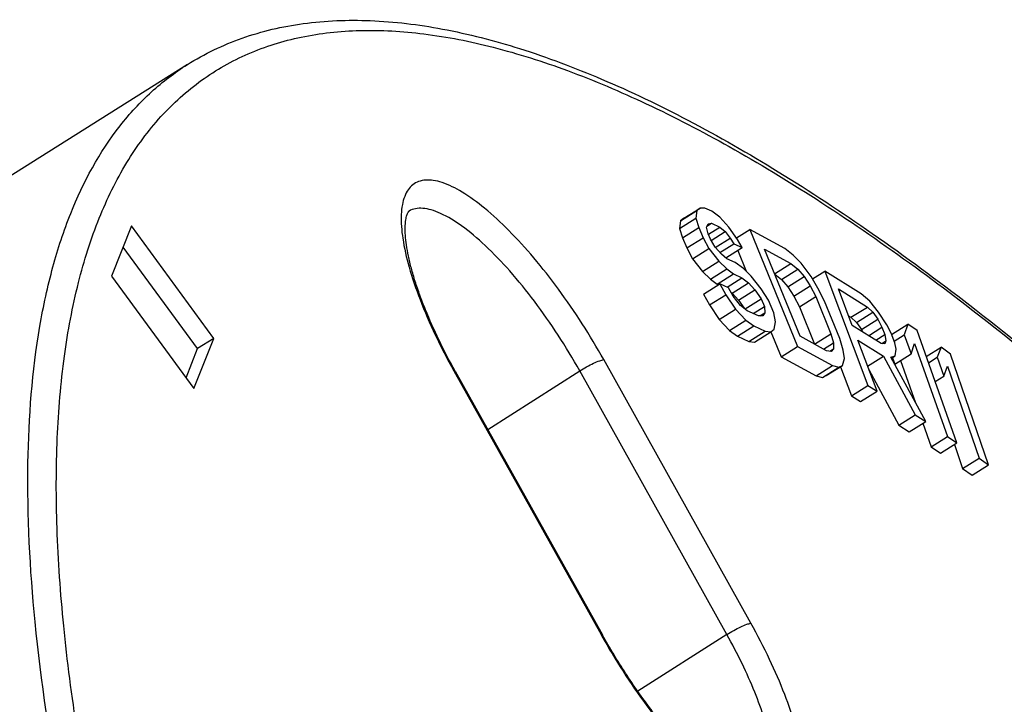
# Model space of a CAD drawing. Header units: millimetres. Extents: x 17 to 597, y 16 to 406.
# Tile 6 of 44: x 35 to 57, y 139 to 154. Entities that reach past the tile are written whole.
import ezdxf

# ---------------------------------------------------------------- set-up
doc = ezdxf.new("R2010")
doc.units = ezdxf.units.MM
doc.header["$LTSCALE"] = 32.67
doc.layers.add('CURVES', color=7, linetype='CONTINUOUS')

msp = doc.modelspace()

# ---------------------------------------------------------------- linework, layer by layer
at = {"layer": 'CURVES', "color": 7, "linetype": 'Continuous'}
for p, q in [((38.594613, 152.964979), (32.444782, 149.099817)), ((49.489425, 149.514987), (49.85118, 149.74235)), ((49.564213, 149.56976), (49.925968, 149.797123)), ((49.85118, 149.74235), (49.825141, 149.575645)), ((49.925968, 149.797123), (49.85118, 149.74235)), ((50.02513, 149.79593), (49.925968, 149.797123)), ((50.179551, 149.724481), (50.02513, 149.79593)), ((50.358346, 149.597066), (50.179551, 149.724481)), ((49.463387, 149.348282), (49.825141, 149.575645)), ((49.489425, 149.514987), (49.463387, 149.348282)), ((49.564213, 149.56976), (49.489425, 149.514987)), ((49.825141, 149.575645), (49.891755, 149.36607)), ((50.059196, 149.377974), (50.103099, 149.447037)), ((50.071533, 149.397382), (50.171377, 149.460133)), ((50.103099, 149.447037), (50.171377, 149.460133)), ((50.171377, 149.460133), (50.356682, 149.374395)), ((50.555007, 149.372009), (50.358346, 149.597066)), ((37.362211, 149.401536), (36.920757, 148.293278)), ((39.182969, 146.919344), (37.362211, 149.401536)), ((49.463387, 149.348282), (49.530001, 149.138707)), ((49.530001, 149.138707), (49.891755, 149.36607)), ((49.891755, 149.36607), (49.989254, 149.142205)), ((50.101435, 149.224365), (50.059196, 149.377974)), ((50.150184, 149.112433), (50.101435, 149.224365)), ((50.106117, 149.216915), (50.356682, 149.374395)), ((50.1683, 149.08361), (50.473709, 149.275559)), ((50.356682, 149.374395), (50.473709, 149.275559)), ((50.473709, 149.275559), (50.584227, 149.135048)), ((50.745157, 149.105275), (50.555007, 149.372009)), ((50.724632, 149.137934), (51.019332, 149.323152)), ((51.019332, 149.323152), (52.071429, 146.740001)), ((51.794434, 148.899822), (51.019332, 149.323152)), ((49.530001, 149.138707), (49.627499, 148.914843)), ((49.627499, 148.914843), (49.989254, 149.142205)), ((49.989254, 149.142205), (50.117636, 148.904051)), ((50.254192, 148.930245), (50.150184, 149.112433)), ((50.255374, 148.928364), (50.584227, 149.135048)), ((50.358004, 148.816595), (50.66386, 149.008826)), ((50.584227, 149.135048), (50.66386, 149.008826)), ((50.66386, 149.008826), (50.849165, 148.923087)), ((50.849165, 148.923087), (50.745157, 149.105275)), ((38.821214, 146.691982), (37.176207, 148.934577)), ((49.627499, 148.914843), (49.755881, 148.676689)), ((49.755881, 148.676689), (50.117636, 148.904051)), ((50.117636, 148.904051), (50.338671, 148.623028)), ((50.395594, 148.775443), (50.254192, 148.930245)), ((50.512621, 148.676608), (50.395594, 148.775443)), ((50.48741, 148.695725), (50.849165, 148.923087)), ((50.752629, 148.862414), (50.940695, 148.400667)), ((52.130894, 146.963932), (51.347418, 148.887556)), ((51.347418, 148.887556), (51.928744, 148.570058)), ((51.978299, 148.756667), (51.794434, 148.899822)), ((49.755881, 148.676689), (49.976916, 148.395665)), ((49.976916, 148.395665), (50.338671, 148.623028)), ((50.338671, 148.623028), (50.510957, 148.453937)), ((50.697926, 148.590869), (50.512621, 148.676608)), ((50.876721, 148.463454), (50.697926, 148.590869)), ((51.56699, 148.342695), (51.928744, 148.570058)), ((51.928744, 148.570058), (52.080313, 148.444542)), ((52.152253, 148.576191), (51.978299, 148.756667)), ((52.370976, 148.285793), (52.152253, 148.576191)), ((49.976916, 148.395665), (50.149202, 148.226574)), ((50.149202, 148.226574), (50.510957, 148.453937)), ((50.297113, 148.113449), (50.658868, 148.340811)), ((50.510957, 148.453937), (50.658868, 148.340811)), ((50.658868, 148.340811), (50.844173, 148.255073)), ((51.049007, 148.294363), (50.876721, 148.463454)), ((51.570529, 148.339764), (51.718558, 148.217179)), ((51.718558, 148.217179), (52.080313, 148.444542)), ((52.080313, 148.444542), (52.221971, 148.281704)), ((52.403866, 148.233462), (52.674471, 148.403536)), ((52.674471, 148.403536), (53.627994, 145.878119)), ((53.480826, 147.9006), (52.674471, 148.403536)), ((36.920757, 148.293278), (38.741515, 145.811086)), ((49.997963, 147.894356), (50.359718, 148.121719)), ((50.149202, 148.226574), (50.297113, 148.113449)), ((50.359718, 148.121719), (50.4881, 147.883565)), ((50.545023, 148.03598), (50.359718, 148.121719)), ((50.516543, 148.049158), (50.844173, 148.255073)), ((50.63033, 147.914585), (50.992085, 148.141948)), ((50.844173, 148.255073), (50.992085, 148.141948)), ((50.992085, 148.141948), (51.133486, 147.987146)), ((51.270042, 148.01334), (51.049007, 148.294363)), ((51.718558, 148.217179), (51.860216, 148.054342)), ((51.860216, 148.054342), (52.221971, 148.281704)), ((52.221971, 148.281704), (52.353718, 148.081544)), ((52.525108, 148.030672), (52.370976, 148.285793)), ((50.297113, 148.113449), (50.325593, 148.100272)), ((50.649031, 147.853792), (50.545023, 148.03598)), ((50.601921, 147.936313), (50.63033, 147.914585)), ((50.63033, 147.914585), (50.771731, 147.759784)), ((50.771731, 147.759784), (51.133486, 147.987146)), ((51.133486, 147.987146), (51.268378, 147.790668)), ((51.429309, 147.760896), (51.270042, 148.01334)), ((51.860216, 148.054342), (51.991963, 147.854182)), ((51.991963, 147.854182), (52.353718, 148.081544)), ((52.353718, 148.081544), (52.475554, 147.844063)), ((52.669329, 147.73823), (52.525108, 148.030672)), ((53.281814, 147.203157), (52.977498, 148.009141)), ((52.977498, 148.009141), (53.615862, 147.610983)), ((53.669104, 147.742089), (53.480826, 147.9006)), ((49.997963, 147.894356), (50.126345, 147.656202)), ((50.126345, 147.656202), (50.4881, 147.883565)), ((50.4881, 147.883565), (50.702625, 147.560865)), ((50.814807, 147.643025), (50.649031, 147.853792)), ((50.771731, 147.759784), (50.892896, 147.583301)), ((50.913439, 147.567589), (51.268378, 147.790668)), ((51.268378, 147.790668), (51.341502, 147.62277)), ((51.551182, 147.481065), (51.429309, 147.760896)), ((51.991963, 147.854182), (52.113799, 147.6167)), ((52.113799, 147.6167), (52.475554, 147.844063)), ((52.475554, 147.844063), (52.811329, 147.019653)), ((53.005105, 146.91382), (52.669329, 147.73823)), ((53.86436, 147.49707), (53.669104, 147.742089)), ((50.126345, 147.656202), (50.34087, 147.333503)), ((50.34087, 147.333503), (50.702625, 147.560865)), ((50.702625, 147.560865), (50.93017, 147.321518)), ((50.962718, 147.5299), (50.814807, 147.643025)), ((51.209792, 147.415581), (50.962718, 147.5299)), ((51.095779, 147.468334), (51.341502, 147.62277)), ((51.244211, 147.415167), (51.352857, 147.483451)), ((51.352857, 147.483451), (51.308954, 147.414388)), ((51.341502, 147.62277), (51.352857, 147.483451)), ((51.586911, 147.28578), (51.551182, 147.481065)), ((52.113799, 147.6167), (52.449575, 146.79229)), ((53.254108, 147.383621), (53.615862, 147.610983)), ((53.37519, 147.267021), (53.736945, 147.494384)), ((53.615862, 147.610983), (53.736945, 147.494384)), ((53.736945, 147.494384), (53.844716, 147.345008)), ((54.046305, 147.219274), (53.86436, 147.49707)), ((50.34087, 147.333503), (50.568415, 147.094155)), ((50.568415, 147.094155), (50.93017, 147.321518)), ((50.93017, 147.321518), (51.108965, 147.194103)), ((51.308954, 147.414388), (51.209792, 147.415581)), ((51.560873, 147.119075), (51.586911, 147.28578)), ((53.201222, 147.416606), (53.254108, 147.383621)), ((53.254108, 147.383621), (53.37519, 147.267021)), ((53.37519, 147.267021), (53.482962, 147.117645)), ((53.482962, 147.117645), (53.844716, 147.345008)), ((53.844716, 147.345008), (53.939177, 147.162856)), ((50.568415, 147.094155), (50.747211, 146.96674)), ((50.747211, 146.96674), (51.108965, 147.194103)), ((50.994284, 146.852422), (51.356039, 147.079785)), ((51.108965, 147.194103), (51.356039, 147.079785)), ((51.12433, 146.83694), (51.486085, 147.064302)), ((51.356039, 147.079785), (51.486085, 147.064302)), ((51.485142, 147.063918), (51.709674, 146.512638)), ((51.486085, 147.064302), (51.560873, 147.119075)), ((53.920178, 146.804999), (53.281814, 147.203157)), ((53.482962, 147.117645), (53.513582, 147.0586)), ((53.643935, 146.977296), (53.939177, 147.162856)), ((53.939177, 147.162856), (54.000041, 147.001659)), ((54.140766, 147.037122), (54.046305, 147.219274)), ((54.221917, 146.822192), (54.140766, 147.037122)), ((54.152247, 147.006715), (54.507003, 147.229679)), ((54.507003, 147.229679), (54.431768, 146.999885)), ((54.713612, 147.090259), (54.507003, 147.229679)), ((55.595689, 144.611251), (54.713612, 147.090259)), ((38.741515, 145.811086), (39.182969, 146.919344)), ((39.182969, 146.919344), (38.821214, 146.691982)), ((50.747211, 146.96674), (50.994284, 146.852422)), ((50.994284, 146.852422), (51.12433, 146.83694)), ((52.712221, 146.646434), (52.130894, 146.963932)), ((52.449575, 146.79229), (52.811329, 147.019653)), ((52.65029, 146.680258), (52.868574, 146.817449)), ((52.811329, 147.019653), (52.868574, 146.817449)), ((52.868574, 146.817449), (52.871137, 146.687844)), ((53.084734, 146.656655), (53.005105, 146.91382)), ((53.829583, 145.752385), (53.40354, 146.880763)), ((53.40354, 146.880763), (53.974709, 146.524517)), ((53.803213, 146.877952), (54.000041, 147.001659)), ((53.934884, 146.80333), (54.027306, 146.861417)), ((54.000041, 147.001659), (54.027306, 146.861417)), ((54.027306, 146.861417), (54.000685, 146.795864)), ((54.20794, 146.85921), (54.431768, 146.999885)), ((54.249182, 146.681951), (54.221917, 146.822192)), ((54.431768, 146.999885), (54.581908, 146.577926)), ((38.565764, 146.050682), (38.821214, 146.691982)), ((51.709674, 146.512638), (52.071429, 146.740001)), ((52.071429, 146.740001), (52.846531, 146.31667)), ((52.819019, 146.630839), (52.712221, 146.646434)), ((52.78771, 146.635411), (52.871137, 146.687844)), ((52.871137, 146.687844), (52.819019, 146.630839)), ((53.109682, 146.47209), (53.084734, 146.656655)), ((54.000685, 146.795864), (53.920178, 146.804999)), ((54.229539, 146.529889), (54.249182, 146.681951)), ((54.581908, 146.577926), (54.657144, 146.80772)), ((54.657144, 146.80772), (55.38908, 144.750671)), ((54.918076, 146.51563), (55.244622, 146.720864)), ((55.244622, 146.720864), (55.159963, 146.503771)), ((55.454081, 146.573277), (55.244622, 146.720864)), ((51.709674, 146.512638), (52.484776, 146.089307)), ((53.070039, 146.322803), (53.109682, 146.47209)), ((53.621796, 146.302711), (53.974709, 146.524517)), ((53.974709, 146.524517), (54.669536, 145.228494)), ((54.135722, 146.506247), (54.229539, 146.529889)), ((54.904723, 145.081804), (54.135722, 146.506247)), ((54.151636, 146.480927), (54.229539, 146.529889)), ((54.169723, 146.492295), (54.220154, 146.350564)), ((54.220154, 146.350564), (54.581908, 146.577926)), ((54.348461, 146.431205), (54.681435, 145.495406)), ((54.965732, 146.381697), (55.159963, 146.503771)), ((55.159963, 146.503771), (55.302592, 146.086993)), ((56.292027, 144.124712), (55.454081, 146.573277)), ((44.513654, 146.191755), (47.763759, 140.369377)), ((52.484776, 146.089307), (52.846531, 146.31667)), ((52.62387, 146.056074), (52.985625, 146.283437)), ((52.708284, 146.09544), (53.070039, 146.322803)), ((52.846531, 146.31667), (52.985625, 146.283437)), ((52.985625, 146.283437), (53.070039, 146.322803)), ((53.023531, 146.293572), (53.266239, 145.650757)), ((53.649946, 146.228154), (54.307781, 145.001131)), ((55.302592, 146.086993), (55.387251, 146.304087)), ((55.387251, 146.304087), (56.082568, 144.272298)), ((52.484776, 146.089307), (52.62387, 146.056074)), ((52.62387, 146.056074), (52.708284, 146.09544)), ((55.112993, 145.967831), (55.302592, 146.086993)), ((53.266239, 145.650757), (53.627994, 145.878119)), ((53.467828, 145.525023), (53.829583, 145.752385)), ((53.627994, 145.878119), (53.829583, 145.752385)), ((53.266239, 145.650757), (53.467828, 145.525023)), ((54.307781, 145.001131), (54.669536, 145.228494)), ((54.542968, 144.854441), (54.904723, 145.081804)), ((54.669536, 145.228494), (54.904723, 145.081804)), ((54.307781, 145.001131), (54.542968, 144.854441)), ((54.842514, 145.042706), (55.027326, 144.523309)), ((55.027326, 144.523309), (55.38908, 144.750671)), ((55.38908, 144.750671), (55.595689, 144.611251)), ((55.027326, 144.523309), (55.233934, 144.383889)), ((55.233934, 144.383889), (55.595689, 144.611251)), ((55.539166, 144.575727), (55.720813, 144.044936)), ((55.720813, 144.044936), (56.082568, 144.272298)), ((56.082568, 144.272298), (56.292027, 144.124712)), ((55.720813, 144.044936), (55.930272, 143.897349)), ((55.930272, 143.897349), (56.292027, 144.124712))]:
    msp.add_line(p, q, dxfattribs=at)
at = {"layer": 'CURVES', "color": 9, "linetype": 'Continuous'}
for p, q in [((51.043223, 140.626082), (47.793118, 146.448459)), ((44.482481, 146.199782), (47.732586, 140.377404)), ((45.230552, 144.907473), (47.261716, 146.201367)), ((50.511821, 140.37899), (47.261716, 146.201367)), ((47.732586, 140.377404), (47.743556, 140.357789)), ((50.511821, 140.37899), (48.545658, 139.126502))]:
    msp.add_line(p, q, dxfattribs=at)
at = {"layer": 'CURVES', "color": 7, "linetype": 'Continuous'}
for points, knots in [([(38.594613, 152.964979), (38.973484, 153.203099), (39.802911, 153.600549), (41.179607, 153.920666), (42.678207, 153.976064), (44.286427, 153.776986), (45.998757, 153.332549), (47.810861, 152.649245), (49.717769, 151.732262), (51.713089, 150.586598), (53.789201, 149.217874), (56.746611, 147.034665), (60.565266, 143.7753), (65.176784, 139.228452), (68.198201, 135.867513), (69.723081, 134.081824)], [0, 0, 0, 0, 0.03487697, 0.070979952, 0.109427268, 0.15115079, 0.196847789, 0.246990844, 0.301861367, 0.361588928, 0.426184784, 0.495567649, 0.647983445, 0.81698362, 1, 1, 1, 1]), ([(44.513654, 146.191755), (44.387183, 146.418319), (44.153545, 146.865179), (43.900234, 147.429679), (43.732099, 147.865043), (43.627553, 148.170302), (43.542521, 148.458575), (43.477634, 148.726626), (43.433156, 148.970958), (43.408944, 149.187635), (43.404372, 149.349078), (43.41058, 149.460469), (43.418554, 149.529599), (43.429664, 149.588237), (43.442254, 149.635685), (43.455934, 149.672409), (43.467157, 149.697625), (43.480275, 149.71574), (43.483252, 149.722945), (43.495302, 149.731308), (43.493231, 149.73011)], [0, 0, 0, 0, 0.206345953, 0.400762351, 0.49167148, 0.577414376, 0.657290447, 0.730601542, 0.796637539, 0.854654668, 0.903840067, 0.924853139, 0.943326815, 0.959152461, 0.97223046, 0.982448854, 0.989922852, 0.995023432, 0.998097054, 1, 1, 1, 1]), ([(54.194058, 81.576793), (51.733679, 84.930964), (47.060169, 91.82391), (41.857323, 100.771954), (38.161829, 108.020312), (35.714683, 113.320498), (33.595708, 118.469924), (31.830932, 123.405119), (30.441678, 128.065985), (29.444488, 132.397001), (28.851127, 136.349486), (28.670036, 139.881389), (28.875253, 142.540894), (29.281335, 144.406939), (29.801095, 145.982361), (30.559028, 147.37632), (31.572714, 148.475346), (32.145265, 148.911571), (32.444782, 149.099817)], [0, 0, 0, 0, 0.166926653, 0.33386603, 0.414996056, 0.493345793, 0.568065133, 0.638373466, 0.703581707, 0.763120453, 0.816578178, 0.863759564, 0.904778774, 0.923153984, 0.940254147, 0.97129711, 0.985804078, 1, 1, 1, 1]), ([(51.310029, 136.641698), (51.310701, 136.642156), (51.303553, 136.637377), (51.297836, 136.637763), (51.274242, 136.632071), (51.242295, 136.633041), (51.193051, 136.637806), (51.130237, 136.651553), (51.05364, 136.675432), (50.965538, 136.71074), (50.867286, 136.757928), (50.717553, 136.840768), (50.514265, 136.975094), (50.258271, 137.174362), (49.986134, 137.415601), (49.703044, 137.695155), (49.413569, 138.009127), (49.121904, 138.353324), (48.730604, 138.852791), (48.264134, 139.51968), (47.92447, 140.081473), (47.763759, 140.369377)], [0, 0, 0, 0, 0.000461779, 0.002242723, 0.005967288, 0.012167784, 0.021345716, 0.033609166, 0.048822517, 0.06684844, 0.087537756, 0.110740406, 0.164086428, 0.225841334, 0.295029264, 0.370706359, 0.451926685, 0.537725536, 0.627113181, 0.812556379, 1, 1, 1, 1])]:
    msp.add_open_spline(points, degree=3, knots=knots, dxfattribs=at)
at = {"layer": 'CURVES', "color": 9, "linetype": 'Continuous'}
for points, knots in [([(41.02089, 121.577413), (40.236548, 123.553794), (38.83563, 127.375229), (37.192511, 132.939043), (36.26756, 137.300221), (35.847694, 140.506717), (35.694928, 142.668529), (35.693674, 144.661425), (35.844253, 146.477047), (36.14661, 148.108023), (36.600823, 149.547843), (37.207424, 150.790195), (37.967104, 151.827629), (38.878605, 152.650478), (39.935524, 153.248833), (41.126716, 153.6174), (42.441147, 153.75707), (43.870919, 153.671588), (45.410248, 153.364575), (47.053624, 152.839039), (48.794873, 152.0979), (50.627068, 151.144651), (53.27819, 149.536723), (56.750629, 146.999579), (61.000465, 143.312477), (65.397728, 138.941852), (68.280404, 135.728962), (69.734499, 134.026483)], [0, 0, 0, 0, 0.090005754, 0.172163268, 0.245392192, 0.278423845, 0.30898482, 0.33706434, 0.362700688, 0.385996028, 0.407136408, 0.426416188, 0.444261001, 0.461233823, 0.478002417, 0.495261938, 0.513643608, 0.533654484, 0.555663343, 0.579916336, 0.606561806, 0.635673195, 0.66726682, 0.737733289, 0.817384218, 0.905227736, 1, 1, 1, 1]), ([(60.643674, 85.549791), (58.173465, 88.917363), (53.480797, 95.837825), (48.255632, 104.821112), (44.543471, 112.097762), (42.085045, 117.41796), (39.956101, 122.585694), (38.182905, 127.536469), (36.786954, 132.208735), (35.784801, 136.544845), (35.187731, 140.49298), (35.00259, 144.006459), (35.20054, 146.639505), (35.595782, 148.473444), (36.095057, 149.997453), (36.81627, 151.33459), (37.776294, 152.378465), (38.31406, 152.788646), (38.594615, 152.964977)], [0, 0, 0, 0, 0.167911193, 0.335846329, 0.417458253, 0.496266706, 0.571409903, 0.642092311, 0.707605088, 0.767351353, 0.820879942, 0.867937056, 0.908550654, 0.926582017, 0.943224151, 0.972979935, 0.986677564, 1, 1, 1, 1]), ([(47.793118, 146.448459), (47.492711, 146.98662), (46.99906, 147.756467), (46.268107, 148.688919), (45.723941, 149.289344), (45.196649, 149.779142), (44.706132, 150.140628), (44.316849, 150.339397), (44.037792, 150.410681), (43.860978, 150.42097), (43.703806, 150.390083), (43.569873, 150.316178), (43.463735, 150.201184), (43.386563, 150.049435), (43.337184, 149.863622), (43.305706, 149.55218), (43.34554, 149.0849), (43.491424, 148.454855), (43.735213, 147.743772), (44.068231, 146.978413), (44.336134, 146.461954), (44.482481, 146.199782)], [0, 0, 0, 0, 0.176849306, 0.261519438, 0.339784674, 0.409138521, 0.467645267, 0.514288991, 0.533336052, 0.549921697, 0.56470674, 0.578689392, 0.593066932, 0.608934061, 0.627070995, 0.64793435, 0.698478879, 0.76069013, 0.833196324, 0.913845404, 1, 1, 1, 1]), ([(47.261716, 146.201367), (47.112009, 146.469558), (46.795528, 146.993121), (46.279522, 147.730954), (45.741572, 148.394873), (45.20623, 148.955408), (44.698058, 149.387618), (44.289997, 149.644141), (43.992947, 149.758522), (43.804346, 149.796273), (43.635683, 149.790625), (43.535877, 149.754776), (43.493231, 149.730109)], [0, 0, 0, 0, 0.170057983, 0.338425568, 0.498135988, 0.642757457, 0.766902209, 0.866916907, 0.907623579, 0.942547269, 0.97272295, 1, 1, 1, 1]), ([(54.493842, 81.68463), (52.023633, 85.052201), (47.330965, 91.972663), (42.1058, 100.95595), (38.39364, 108.2326), (35.935214, 113.552798), (33.80627, 118.720532), (32.033074, 123.671307), (30.637122, 128.343573), (29.634969, 132.679684), (29.0379, 136.627818), (28.852758, 140.141298), (29.050709, 142.774344), (29.44595, 144.608282), (29.945225, 146.132292), (30.666438, 147.469428), (31.626462, 148.513303), (32.164229, 148.923484), (32.444783, 149.099816)], [0, 0, 0, 0, 0.167911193, 0.335846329, 0.417458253, 0.496266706, 0.571409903, 0.642092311, 0.707605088, 0.767351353, 0.820879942, 0.867937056, 0.908550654, 0.926582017, 0.943224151, 0.972979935, 0.986677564, 1, 1, 1, 1]), ([(47.261716, 146.201367), (47.311553, 146.233115), (47.412601, 146.292486), (47.559874, 146.368264), (47.685879, 146.42126), (47.762217, 146.446138), (47.793118, 146.448459)], [0, 0, 0, 0, 0.301076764, 0.59700876, 0.842112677, 1, 1, 1, 1]), ([(44.513654, 146.191755), (44.512707, 146.193452), (44.504287, 146.201396), (44.491591, 146.200466), (44.482481, 146.199782)], [0, 0, 0, 0, 0.175433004, 1, 1, 1, 1]), ([(47.743556, 140.357789), (48.044299, 139.820974), (48.537968, 139.05332), (49.268508, 138.124039), (49.811733, 137.526439), (50.337772, 137.039498), (50.826829, 136.680729), (51.214827, 136.484107), (51.492765, 136.414429), (51.668843, 136.405159), (51.825202, 136.437051), (52.006872, 136.538654), (52.128704, 136.732553), (52.18886, 136.96542), (52.220089, 137.277395), (52.179481, 137.744325), (52.033404, 138.374011), (51.789598, 139.084261), (51.456903, 139.848584), (51.189352, 140.364299), (51.043223, 140.626082)], [0, 0, 0, 0, 0.176987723, 0.261629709, 0.339817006, 0.409057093, 0.467430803, 0.513943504, 0.532935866, 0.549481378, 0.564247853, 0.578238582, 0.608295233, 0.626493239, 0.647421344, 0.698093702, 0.760420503, 0.833027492, 0.913764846, 1, 1, 1, 1]), ([(50.511821, 140.37899), (50.561658, 140.410737), (50.662707, 140.470108), (50.809979, 140.545886), (50.935985, 140.598883), (51.012323, 140.623761), (51.043223, 140.626082)], [0, 0, 0, 0, 0.301076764, 0.59700876, 0.842112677, 1, 1, 1, 1]), ([(47.763759, 140.369377), (47.762812, 140.371075), (47.754392, 140.379019), (47.741696, 140.378088), (47.732586, 140.377404)], [0, 0, 0, 0, 0.175433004, 1, 1, 1, 1]), ([(51.310028, 136.641701), (51.377446, 136.687618), (51.461912, 136.794279), (51.525513, 136.965926), (51.570017, 137.19264), (51.56798, 137.536245), (51.492394, 138.004567), (51.344208, 138.540265), (51.127515, 139.12774), (50.848277, 139.749825), (50.629801, 140.167636), (50.511821, 140.37899)], [0, 0, 0, 0, 0.060978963, 0.09648328, 0.136666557, 0.232934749, 0.351354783, 0.490580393, 0.647756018, 0.819047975, 1, 1, 1, 1])]:
    msp.add_open_spline(points, degree=3, knots=knots, dxfattribs=at)

doc.saveas('drawing.dxf')
